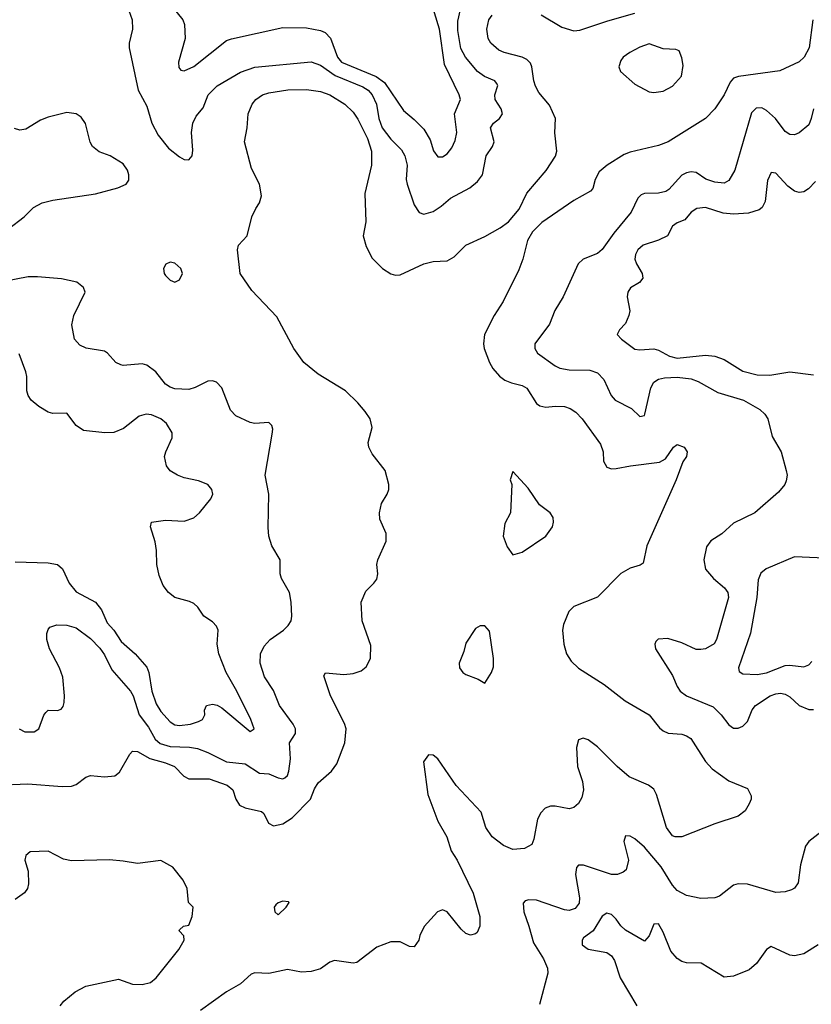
# Model space of a CAD drawing. Header units: inches. Extents: x 1843162 to 1959474, y 907081 to 1016326.
# Tile 98 of 256: x 1851889 to 1855261, y 963917 to 968110. Entities that reach past the tile are written whole.
import ezdxf

# ---------------------------------------------------------------- set-up
doc = ezdxf.new("R2010")
doc.units = ezdxf.units.IN
doc.header["$MEASUREMENT"] = 0
doc.layers.add('B8956', color=7, linetype='Continuous')

msp = doc.modelspace()

# ---------------------------------------------------------------- linework, layer by layer
at = {"layer": 'B8956', "color": 5}
for points, elevation in [([(1852535, 968170), (1852584.1, 968110), (1852591.1, 968090), (1852593.7, 968030), (1852566, 967930), (1852567.1, 967907.1), (1852575.9, 967895.9), (1852590, 967893), (1852630, 967911.6), (1852770, 968021.4), (1852790.9, 968029.1), (1853010, 968077.5), (1853110, 968076.3), (1853170, 968064.7), (1853190, 968055.4), (1853212.2, 968032.2), (1853242.3, 967950), (1853260.2, 967930), (1853407.8, 967867.8), (1853442.4, 967842.4), (1853523.9, 967723.9), (1853570, 967685.5), (1853610, 967643.8), (1853637.9, 967597.9), (1853651.9, 967551.9), (1853670, 967526.9), (1853690, 967526), (1853710, 967538.9), (1853730, 967565.1), (1853743.6, 967596.4), (1853751.2, 967630), (1853740.6, 967710), (1853766.3, 967770), (1853761.5, 967790), (1853699, 967919), (1853677.2, 968070), (1853639.8, 968190)], 620), ([(1852347.1, 968170), (1852368.5, 968110), (1852369.7, 968070), (1852354.7, 968010), (1852355.8, 967990), (1852393.6, 967810), (1852430, 967741.6), (1852451.8, 967670), (1852478.6, 967618.6), (1852523.1, 967563.1), (1852570, 967525.8), (1852590, 967515.1), (1852610, 967513.3), (1852623.1, 967530), (1852625.8, 967554.2), (1852620.2, 967630), (1852626.2, 967670), (1852640.8, 967699.2), (1852670, 967735.6), (1852691.1, 967790), (1852730, 967828.2), (1852830, 967887.3), (1852890, 967908.4), (1853130, 967930.5), (1853170, 967916.7), (1853232.4, 967872.5), (1853350, 967824.5), (1853373.1, 967810), (1853390.4, 967790.4), (1853408.2, 967750), (1853418.7, 967690), (1853433.6, 967650), (1853470, 967601.5), (1853515.6, 967555.6), (1853529.9, 967530), (1853539.2, 967490), (1853535.4, 967430), (1853539.1, 967410), (1853570, 967321.3), (1853590, 967289.8), (1853610, 967281.8), (1853650, 967294), (1853684.3, 967315.7), (1853724.2, 967350), (1853805.9, 967394.1), (1853839.2, 967420.8), (1853860.2, 967450), (1853876.2, 967530), (1853902.8, 967570), (1853910.3, 967590), (1853894.9, 967650), (1853907.9, 967670), (1853933.4, 967690), (1853945.8, 967710), (1853939.7, 967730), (1853914.7, 967770), (1853912.8, 967790), (1853925.2, 967830), (1853920.2, 967840.2), (1853913.1, 967850), (1853868.5, 967868.5), (1853839.1, 967890), (1853787.3, 967950), (1853767.7, 967987.7), (1853755.7, 968064.3), (1853755.5, 968104.5), (1853766.6, 968153.4)], 640), ([(1851789.7, 964849.7), (1851923.7, 964856.3), (1852070, 964843.8), (1852110, 964845.1), (1852130, 964852.8), (1852170, 964884.2), (1852190, 964891.8), (1852250, 964885.7), (1852294, 964890), (1852314.2, 964905.8), (1852357.4, 964982.6), (1852370, 964994.5), (1852390, 964993.3), (1852443, 964963), (1852510, 964945.5), (1852548.4, 964930), (1852588.2, 964888.2), (1852610, 964876.8), (1852696.5, 964876.5), (1852773.3, 964850), (1852797.2, 964830), (1852809.9, 964789.9), (1852825.3, 964765.3), (1852850, 964753.8), (1852918.4, 964738.4), (1852929.1, 964729.1), (1852948.6, 964688.6), (1852970, 964676.8), (1853010, 964685.9), (1853050, 964710.6), (1853127.1, 964790), (1853144.9, 964835.1), (1853160.5, 964859.5), (1853217, 964910), (1853239.5, 964940.5), (1853273.4, 965030), (1853280.2, 965090), (1853272.8, 965112.8), (1853212.7, 965230), (1853184.7, 965315.3), (1853191.6, 965328.4), (1853270, 965321.3), (1853310, 965326.3), (1853343, 965337), (1853365.4, 965354.6), (1853383.7, 965390), (1853385.3, 965445.3), (1853348.2, 965550), (1853343, 965630), (1853363.4, 965676.6), (1853398, 965710), (1853410, 965728), (1853414.8, 965750), (1853410.8, 965790), (1853414.8, 965810), (1853450.3, 965889.7), (1853450, 965922), (1853423.6, 965983.6), (1853421.3, 966010), (1853430.3, 966049.7), (1853454.8, 966090), (1853461, 966110), (1853461, 966130), (1853446, 966190), (1853390, 966261), (1853375.5, 966290), (1853373, 966310), (1853390, 966374), (1853381.6, 966410), (1853361.1, 966441.1), (1853330, 966479.1), (1853277.3, 966530), (1853160, 966600), (1853098.7, 966650), (1853057, 966710), (1852984.1, 966844.1), (1852877.4, 966957.4), (1852828.7, 967030), (1852817.1, 967130), (1852820.5, 967150), (1852858, 967190), (1852878.4, 967270), (1852894.1, 967305.9), (1852910.4, 967330), (1852919.5, 967360.5), (1852910.4, 967410), (1852877, 967477), (1852846, 967590), (1852858.5, 967650), (1852862.4, 967710), (1852879.1, 967750), (1852894.3, 967770), (1852923.1, 967790), (1852950, 967798.4), (1853031.1, 967811.1), (1853110, 967813.4), (1853170, 967803.9), (1853209.6, 967790), (1853273.5, 967750), (1853310, 967716.8), (1853330, 967686.9), (1853370, 967604), (1853387.1, 967550), (1853387.2, 967490), (1853359.2, 967370), (1853363.5, 967250), (1853352.6, 967190), (1853364.7, 967144.7), (1853390, 967095.1), (1853435.1, 967050), (1853470, 967028), (1853490, 967022), (1853510, 967023.5), (1853610, 967070.9), (1853650, 967079.8), (1853710, 967083.9), (1853739.7, 967100.3), (1853790, 967149.7), (1853870, 967187.1), (1853936.1, 967223.9), (1853971.8, 967250), (1854016.4, 967303.6), (1854050, 967372), (1854131.3, 967468.7), (1854171.1, 967528.9), (1854176.9, 967550), (1854169.1, 967629.1), (1854171.7, 967690), (1854146.5, 967746.5), (1854100.4, 967800.4), (1854086.5, 967826.5), (1854079.1, 967850), (1854071.2, 967910), (1854064.6, 967924.6), (1854050, 967940.7), (1854030.1, 967950.1), (1853953.4, 967970), (1853930, 967980.7), (1853896.5, 968010), (1853884.8, 968030), (1853879, 968070), (1853888.1, 968110), (1853902.3, 968130)], 660), ([(1855267.3, 968110), (1855251.6, 967990), (1855230.8, 967950), (1855210, 967930.3), (1855127.1, 967892.9), (1854951.4, 967868.6), (1854930, 967860.9), (1854915.7, 967844.3), (1854890.4, 967789.6), (1854849.9, 967730.1), (1854810.6, 967689.4), (1854651.8, 967590), (1854610, 967574.7), (1854490, 967546.5), (1854464.5, 967535.5), (1854391.5, 967490), (1854357.6, 967462.4), (1854340.5, 967430), (1854330, 967391), (1854320.5, 967379.5), (1854250, 967340.4), (1854112.8, 967247.2), (1854073.9, 967206.1), (1854052.8, 967170), (1854032.6, 967090), (1854014.7, 967045.3), (1853948.2, 966910), (1853909.8, 966850.2), (1853868.3, 966770), (1853864.2, 966730), (1853867.8, 966710), (1853889.7, 966650), (1853905, 966625), (1853932.7, 966592.7), (1853955.2, 966575.2), (1853983.3, 966563.3), (1854030, 966552.7), (1854050, 966540.4), (1854090, 966476.3), (1854105.1, 966465.1), (1854130, 966460.3), (1854170, 966464.8), (1854210, 966462.8), (1854234.3, 966454.3), (1854258.6, 966438.6), (1854285.7, 966410), (1854362.9, 966302.9), (1854374, 966270), (1854376.1, 966230), (1854390, 966204.8), (1854410, 966197.4), (1854430, 966198.2), (1854490.8, 966210.8), (1854613.8, 966226.2), (1854639.5, 966240.5), (1854674.8, 966290), (1854690, 966300.9), (1854719, 966290), (1854732, 966270), (1854729.2, 966250), (1854713.3, 966226.7), (1854685.6, 966150), (1854560.7, 965870), (1854544.7, 965795.3), (1854532.7, 965787.3), (1854490, 965774.4), (1854450, 965752.2), (1854350, 965650.6), (1854250, 965611.5), (1854228.3, 965590), (1854205.6, 965534.4), (1854201.2, 965510), (1854207, 965450), (1854218.2, 965410), (1854238.2, 965378.1), (1854270, 965348.2), (1854378.4, 965278.4), (1854468.6, 965208.6), (1854570, 965149.7), (1854614.1, 965094.1), (1854630, 965080.9), (1854651.5, 965071.5), (1854710, 965067.1), (1854730, 965060.8), (1854748.5, 965048.5), (1854810.5, 964950.5), (1854839.1, 964919.1), (1854910, 964868), (1854990, 964835.3), (1855004.7, 964804.7), (1855005.2, 964790), (1854997.2, 964770), (1854979.3, 964740.7), (1854950, 964718), (1854850, 964684.9), (1854710, 964630.4), (1854681, 964630), (1854670, 964634.4), (1854644.4, 964670), (1854602.3, 964810), (1854590, 964832.7), (1854568, 964850), (1854485.9, 964885.9), (1854434, 964930), (1854350, 965013.7), (1854310, 965042.4), (1854289.6, 965050.4), (1854270, 965042.8), (1854261.5, 965010), (1854264.5, 964930), (1854285.9, 964865.9), (1854290.7, 964830), (1854283.2, 964796.8), (1854270, 964772.4), (1854250, 964754.9), (1854230, 964749), (1854170, 964760.9), (1854150, 964761.1), (1854127.5, 964752.5), (1854108.5, 964731.5), (1854094.6, 964705.4), (1854079.8, 964620.2), (1854070, 964597.1), (1854039.6, 964580.4), (1853990, 964576.5), (1853950, 964592.7), (1853901.8, 964630), (1853874.5, 964670), (1853854.7, 964734.7), (1853748.5, 964848.5), (1853670, 964962.8), (1853650, 964977.3), (1853630, 964978.8), (1853609.6, 964950), (1853627.1, 964810), (1853670, 964697), (1853707.8, 964630), (1853727, 964570), (1853752.9, 964530), (1853820.4, 964390), (1853849.7, 964290), (1853849.6, 964250), (1853837.1, 964222.9), (1853830, 964216.3), (1853810, 964210.5), (1853790, 964218), (1853770, 964236.3), (1853710, 964310.8), (1853690, 964318.8), (1853669, 964310), (1853612, 964248), (1853593.2, 964210), (1853589, 964190), (1853570, 964162), (1853550, 964162.8), (1853510, 964182.4), (1853470, 964182.6), (1853410, 964159.5), (1853325.1, 964094.9), (1853310, 964092), (1853230, 964102.7), (1853210, 964095.6), (1853170, 964067.9), (1853130, 964056.1), (1853090, 964053.6), (1853030, 964065.6), (1852950, 964048.1), (1852890, 964050.3), (1852874.9, 964045.1), (1852830, 964003.7), (1852769.6, 963970), (1852658.4, 963890)], 660), ([(1854110.5, 968130.5), (1854197.8, 968077.8), (1854250, 968062.3), (1854274.7, 968065.3), (1854394.4, 968105.6), (1854510, 968138.6)], 660), ([(1855270, 967730.3), (1855261.2, 967690), (1855250, 967663.1), (1855210, 967628.7), (1855190, 967619.5), (1855170, 967621.5), (1855150, 967634.3), (1855109.2, 967690), (1855070, 967723.5), (1855050, 967734.5), (1855025.9, 967734.1), (1855006.7, 967713.3), (1854936, 967470), (1854910, 967425.2), (1854890, 967414.7), (1854850, 967419), (1854811.4, 967431.4), (1854770, 967459.2), (1854750, 967462.2), (1854730, 967458.3), (1854710, 967447.8), (1854653.6, 967386.4), (1854641, 967379), (1854610, 967371.8), (1854550, 967370.2), (1854535.8, 967364.2), (1854522.2, 967350), (1854493.5, 967290), (1854419.5, 967200.5), (1854370, 967131.3), (1854350, 967114.2), (1854289.2, 967090.8), (1854268.2, 967070), (1854204.5, 966930), (1854168.7, 966871.3), (1854146.3, 966813.7), (1854083.5, 966730), (1854082.7, 966710), (1854095.1, 966690), (1854170, 966635.4), (1854190, 966626), (1854230, 966618.5), (1854317.7, 966617.7), (1854350, 966606.4), (1854377.3, 966577.3), (1854409, 966510), (1854425.6, 966490), (1854494.9, 966454.9), (1854530, 966419.7), (1854550, 966424.2), (1854552.6, 966430), (1854577.7, 966542.3), (1854590, 966566.9), (1854610, 966579), (1854635.3, 966584.7), (1854690, 966587.1), (1854750, 966580.6), (1854779.7, 966570), (1854862.7, 966522.7), (1854972.8, 966490), (1855042.2, 966450), (1855063.1, 966430), (1855075.4, 966410), (1855095, 966335), (1855132.6, 966270), (1855154.7, 966190), (1855158, 966170), (1855153.9, 966146.1), (1855147.8, 966130), (1855122, 966098), (1855020.9, 966010), (1854930, 965966), (1854879.6, 965920.4), (1854833.6, 965890), (1854815.4, 965864.6), (1854802.8, 965810), (1854809.8, 965770), (1854844.1, 965730), (1854892, 965690), (1854906, 965670), (1854907.9, 965650), (1854857.6, 965470), (1854847.9, 965452.1), (1854810, 965430.2), (1854790, 965427.5), (1854770, 965428.5), (1854710, 965455.8), (1854650, 965475), (1854608.6, 965471.4), (1854598.4, 965461.6), (1854594, 965450), (1854597, 965430), (1854670, 965317.6), (1854690, 965269.6), (1854703.1, 965250), (1854729.7, 965230), (1854843.5, 965183.5), (1854877.2, 965150), (1854910, 965106.6), (1854930, 965092.4), (1854950, 965092.3), (1854970, 965101), (1854990, 965120.5), (1855009.3, 965170.7), (1855023.1, 965190), (1855085.7, 965230), (1855110, 965239), (1855130, 965242), (1855150, 965238), (1855170, 965225.8), (1855210, 965189.8), (1855250, 965172.7), (1855270, 965172.7)], 640), ([(1851840.9, 967219.1), (1851907.2, 967270), (1851947.2, 967310), (1851984.4, 967330), (1852030, 967342.1), (1852211.5, 967368.5), (1852306.4, 967393.6), (1852342, 967410), (1852353.4, 967426.6), (1852354, 967450), (1852348.2, 967470), (1852330, 967496.3), (1852274.8, 967530), (1852227, 967547), (1852198.7, 967570), (1852189.3, 967589.3), (1852168.4, 967668.4), (1852150, 967694.9), (1852130, 967708.8), (1852090, 967714.6), (1852010, 967694.9), (1851977.2, 967682.8), (1851915.3, 967644.7), (1851890, 967639.6), (1851866.6, 967646.6)], 640), ([(1855279.1, 967420.9), (1855248.9, 967390), (1855230, 967376.8), (1855210, 967373.9), (1855190, 967379.5), (1855160.7, 967400.7), (1855110, 967456), (1855090, 967459.3), (1855074.6, 967425.4), (1855064.2, 967335.8), (1855051.6, 967310), (1855039.1, 967300.9), (1854994.2, 967285.8), (1854930, 967281.4), (1854886.4, 967286.4), (1854810, 967310.1), (1854774.1, 967305.9), (1854750, 967290.2), (1854722.1, 967257.9), (1854690, 967245.2), (1854670, 967230.3), (1854648.3, 967190), (1854610, 967171.7), (1854544.7, 967150), (1854522.2, 967130), (1854512, 967110), (1854509.8, 967090), (1854516.2, 967070), (1854540.3, 967030), (1854544, 967010), (1854528.9, 966991.1), (1854491.5, 966968.5), (1854479.2, 966950), (1854476.8, 966930), (1854487.5, 966870), (1854483.9, 966850), (1854470, 966817), (1854444.5, 966790), (1854434.5, 966770), (1854453.3, 966750), (1854510, 966706.9), (1854530, 966704.2), (1854590, 966709.1), (1854610, 966703.2), (1854657.7, 966677.7), (1854690, 966669.2), (1854810, 966681.5), (1854850, 966677.8), (1854890, 966663.2), (1854970, 966613.2), (1855030, 966597.5), (1855084.1, 966595.9), (1855170, 966610.5), (1855270, 966597)], 620), ([(1851886.9, 965090), (1851910, 965077.6), (1851950, 965077.3), (1851970, 965089.7), (1851991.5, 965148.5), (1851999.9, 965160.1), (1852010, 965169.6), (1852050, 965168.4), (1852066.1, 965173.9), (1852074.6, 965185.4), (1852078.2, 965201.8), (1852080.2, 965230), (1852073.1, 965310), (1852057.8, 965350), (1852015.3, 965430), (1852004.4, 965470), (1852004.5, 965495.5), (1852010, 965513.2), (1852017, 965523), (1852046.8, 965533.2), (1852090, 965531.6), (1852130, 965519.8), (1852190, 965475), (1852230, 965433.6), (1852250, 965405.7), (1852281.9, 965341.9), (1852361.3, 965250), (1852372.2, 965230), (1852398.1, 965150), (1852437.3, 965097.3), (1852466, 965046), (1852487.2, 965027.2), (1852530, 965015.3), (1852612.4, 965012.4), (1852645.7, 965005.7), (1852690, 964989.3), (1852770, 964949.1), (1852850, 964941.3), (1852910, 964900.5), (1852950, 964897.8), (1852990, 964880.7), (1853010, 964877.4), (1853018.1, 964881.9), (1853029.1, 964890.9), (1853035.6, 964910), (1853042.7, 964962.7), (1853037.8, 965030), (1853064.2, 965070), (1853063.5, 965090), (1853054.2, 965110), (1852995.9, 965190), (1852970, 965253.4), (1852931.5, 965311.5), (1852913, 965370), (1852915, 965410), (1852930, 965442.6), (1852956.1, 965470), (1853012.6, 965510), (1853032.9, 965530), (1853044.9, 965550), (1853047.6, 965570), (1853044.9, 965630), (1853038, 965670), (1853004.6, 965730), (1852998.9, 965750), (1852998.4, 965810), (1852963, 965870), (1852950.7, 965910), (1852947.3, 965947.3), (1852950.3, 966090), (1852934.9, 966170), (1852964.9, 966344.9), (1852966.7, 966366.7), (1852962.4, 966382.4), (1852950, 966394), (1852890, 966390.3), (1852870, 966394.9), (1852810, 966423.7), (1852787.5, 966447.5), (1852750, 966543), (1852726.6, 966566.6), (1852710, 966571.6), (1852690, 966570.2), (1852636.7, 966543.3), (1852610, 966535.2), (1852550, 966538.5), (1852530, 966544.7), (1852510, 966557.7), (1852468.9, 966610), (1852430, 966638.9), (1852410, 966644.9), (1852330, 966637.1), (1852319.9, 966639.9), (1852298.8, 966650), (1852262.8, 966690), (1852250, 966698), (1852171.8, 966711.8), (1852144.6, 966724.6), (1852121.6, 966750), (1852110.3, 966810), (1852119.6, 966850), (1852168, 966950), (1852160.7, 966970), (1852131.7, 966991.7), (1852066.5, 967006.5), (1851964.9, 967015.1), (1851925.2, 967014.8), (1851830, 966997)], 640), ([(1851870, 965801.7), (1852010, 965797), (1852050, 965789.9), (1852071.2, 965771.2), (1852100.2, 965710), (1852130, 965673.5), (1852211.7, 965630), (1852237.4, 965597.4), (1852261.3, 965541.3), (1852290.4, 965510), (1852321.4, 965461.4), (1852380.6, 965410), (1852430, 965352.9), (1852438.8, 965330), (1852452.1, 965250), (1852470, 965196.9), (1852490, 965163.9), (1852530, 965119.1), (1852550, 965106.8), (1852570, 965104.1), (1852616, 965110), (1852650, 965120.5), (1852667.7, 965130), (1852677.3, 965150), (1852676, 965170), (1852684.7, 965190), (1852710, 965195.1), (1852730, 965191.3), (1852750, 965178.7), (1852870, 965078.9), (1852888, 965090), (1852872.9, 965130), (1852813.6, 965250), (1852768.7, 965330), (1852736.5, 965410), (1852730.3, 965450), (1852734, 965510), (1852726.7, 965526.7), (1852710, 965546), (1852673.4, 965570), (1852647.6, 965607.6), (1852630, 965623.8), (1852612.6, 965632.6), (1852550, 965649.2), (1852523.1, 965670), (1852500.4, 965700.4), (1852483.4, 965743.4), (1852473, 965790), (1852472.2, 965850), (1852466.3, 965886.3), (1852446.4, 965950), (1852450.5, 965969.5), (1852510, 965978.3), (1852590, 965974.3), (1852630, 965989), (1852654.6, 966010), (1852703.7, 966070), (1852711.6, 966090), (1852707.6, 966110), (1852690, 966130.2), (1852650, 966146), (1852590, 966158.6), (1852561.6, 966170), (1852530, 966189.1), (1852514, 966210), (1852506.1, 966250), (1852510.8, 966270), (1852538.5, 966330), (1852538.3, 966350), (1852514.7, 966390), (1852490, 966411), (1852450, 966427), (1852428, 966430), (1852397.8, 966422.2), (1852331.3, 966368.7), (1852290, 966352.5), (1852251, 966351), (1852161, 966361), (1852130, 966382.6), (1852090, 966434.9), (1852030, 966432.6), (1852010, 966438.5), (1851970, 966462.7), (1851938.3, 966490), (1851924.9, 966510), (1851919.3, 966530), (1851919.1, 966590), (1851914.7, 966610), (1851886.8, 966686.8)], 620), ([(1855350, 965815.2), (1855190, 965822.3), (1855068.8, 965771.2), (1855046.6, 965753.4), (1855035.1, 965724.9), (1855029.4, 965650), (1855002.6, 965497.4), (1854951, 965350), (1854953.9, 965333.9), (1854970, 965324.1), (1855030, 965321.9), (1855070, 965328.9), (1855150, 965359.9), (1855170, 965361.8), (1855230, 965353.8), (1855250, 965363.1), (1855263.6, 965376.4)], 620), ([(1855301.6, 964650), (1855250, 964610.4), (1855235.8, 964590), (1855215.1, 964510), (1855205.6, 964434.4), (1855190, 964410.8), (1855176.3, 964403.7), (1855150, 964395.8), (1855110, 964393.4), (1854990, 964428), (1854950, 964430.2), (1854930, 964423.6), (1854870, 964377), (1854850, 964370.3), (1854790, 964367.4), (1854730, 964379.5), (1854690, 964401.1), (1854670, 964424.2), (1854622, 964502), (1854550, 964586), (1854510, 964620.8), (1854490, 964632.9), (1854470, 964634.9), (1854462, 964610), (1854482.2, 964530), (1854472.6, 964490), (1854460.1, 964479.9), (1854435.3, 964470), (1854410, 964470.2), (1854290, 964509.2), (1854270, 964508.7), (1854261.2, 964498.8), (1854256.8, 964470), (1854273.4, 964370), (1854272, 964348), (1854255.8, 964324.2), (1854230, 964316.6), (1854210, 964319.6), (1854090, 964359.6), (1854058.4, 964361.6), (1854042.2, 964357.8), (1854033.2, 964346.8), (1854036, 964310), (1854058.5, 964250), (1854078.4, 964178.4), (1854119.7, 964110), (1854137.6, 964070), (1854138.7, 964050), (1854103.5, 963916.5)], 640), ([(1852061.3, 963910), (1852076.9, 963930), (1852124.7, 963970), (1852170, 963994.2), (1852310, 964023.6), (1852370, 964003.1), (1852410, 964001.1), (1852446, 964010), (1852470.8, 964029.2), (1852567, 964150), (1852589, 964190), (1852588.7, 964208.7), (1852568.7, 964230), (1852570, 964234), (1852586, 964250), (1852610, 964254), (1852624, 964290), (1852628, 964330), (1852608, 964350), (1852602, 964410), (1852585.6, 964445.6), (1852541.2, 964501.2), (1852490, 964529.4), (1852390, 964516), (1852330, 964527), (1852271.3, 964531.3), (1852110, 964527.8), (1852075.2, 964535.2), (1852010, 964569.4), (1851933.4, 964566.6), (1851914.8, 964550), (1851910.7, 964530), (1851924.4, 964484.4), (1851926.7, 964430), (1851922.4, 964410), (1851909, 964391), (1851870, 964363.5)], 680), ([(1855290, 964170.2), (1855230, 964131.1), (1855190, 964122.9), (1855170, 964125.8), (1855090, 964162.6), (1855070, 964150.4), (1855027.2, 964090), (1854996.3, 964063.7), (1854930, 964036.9), (1854890, 964032.7), (1854792.2, 964092.2), (1854730, 964093.1), (1854710, 964098.9), (1854690, 964111.6), (1854662.3, 964142.3), (1854630, 964224.4), (1854610, 964259.5), (1854590, 964258), (1854570, 964207.7), (1854550, 964185.7), (1854470, 964232.8), (1854450, 964250.2), (1854430, 964279.7), (1854410, 964299.1), (1854390, 964305), (1854370, 964292.1), (1854331.2, 964230), (1854290, 964199.5), (1854284.7, 964190), (1854285, 964170), (1854310, 964151.7), (1854390, 964137.8), (1854410, 964123.2), (1854422.6, 964102.6), (1854447.5, 964030), (1854517.6, 963910)], 620)]:
    msp.add_lwpolyline(points, dxfattribs=dict(at, elevation=elevation))
for points, elevation in [([(1854570, 968007.4), (1854530, 967993.6), (1854488.2, 967970), (1854460.4, 967950), (1854450, 967937), (1854441.7, 967910), (1854448.8, 967890), (1854510, 967835.5), (1854570, 967803.7), (1854590, 967800.9), (1854630, 967806.5), (1854670, 967827), (1854707.8, 967870), (1854715.9, 967915.9), (1854710, 967948), (1854697.6, 967977.6), (1854683.7, 967983.7), (1854630, 967986.2)], 680), ([(1852530, 967077.2), (1852510.9, 967069.1), (1852501, 967050), (1852504, 967030), (1852510, 967021), (1852530, 967001), (1852550, 966992), (1852570, 967002), (1852582, 967030), (1852575.3, 967050), (1852550, 967073.2)], 660), ([(1853990, 966186), (1853978, 966150), (1853984.7, 966130), (1853979.1, 966010), (1853954.9, 965965.1), (1853948, 965910), (1853965.2, 965865.2), (1853990, 965831.3), (1854030, 965842.8), (1854130, 965910.8), (1854158, 965950), (1854162.7, 965970), (1854161.2, 965990), (1854148.7, 966010), (1854103.6, 966043.6), (1854055.3, 966115.3)], 680), ([(1853870, 965528), (1853850, 965528), (1853830, 965518), (1853790, 965455.3), (1853781.3, 965418.7), (1853760.5, 965370), (1853763, 965350), (1853776, 965330), (1853790, 965320.7), (1853842, 965302), (1853870, 965284.7), (1853899.3, 965330), (1853906.6, 965353.4), (1853907, 965390), (1853890, 965506)], 680), ([(1853010, 964356.2), (1852990, 964349.4), (1852980.3, 964339.7), (1852973, 964330), (1852975.5, 964310), (1852990, 964298.4), (1853023.7, 964330), (1853037.2, 964350), (1853033.4, 964353.4)], 680)]:
    msp.add_lwpolyline(points, close=True, dxfattribs=dict(at, elevation=elevation))

doc.saveas('drawing.dxf')
